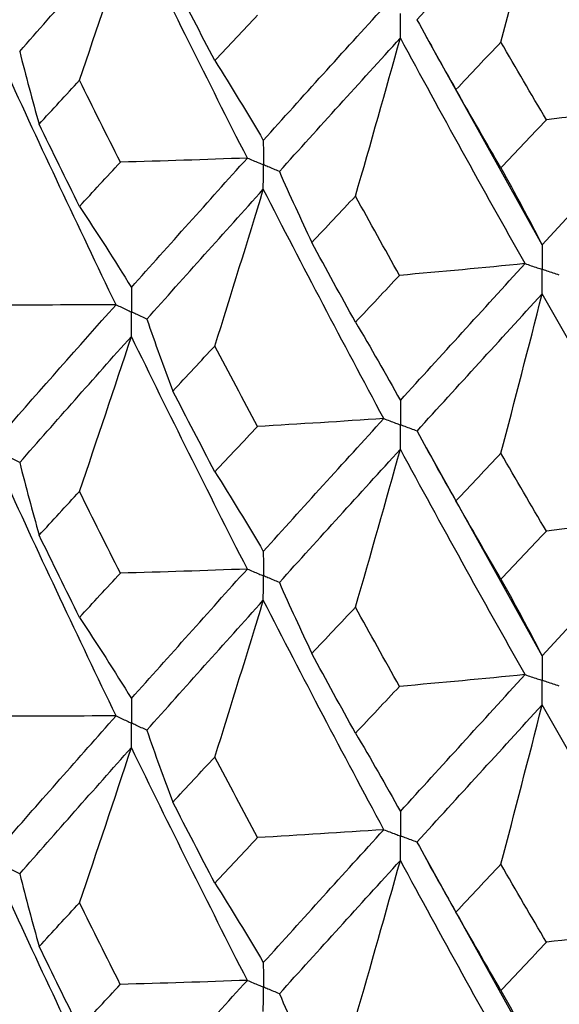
# Paper-space layout '_Isometric' of a CAD drawing. Header units: millimetres. Extents: x -25 to 231, y -14 to 362.
# Tile 11 of 58: x -12.79 to -9.52, y 6.15 to 12.12. Entities that reach past the tile are written whole.
import ezdxf

# ---------------------------------------------------------------- set-up
doc = ezdxf.new("R2010")
doc.units = ezdxf.units.MM

psp = doc.layouts.new('_Isometric')

# ---------------------------------------------------------------- linework, layer by layer
at = {"color": 7, "linetype": 'Continuous', "lineweight": 25}
for p, q in [((-9.6251, 10.7538), (-10.3293, 12.0203)), ((-9.6251, 8.264), (-10.3269, 9.5247)), ((-9.6251, 5.7725), (-10.3303, 7.0402))]:
    psp.add_line(p, q, dxfattribs=at)
for points in [[(-10.3837, 12.1181), (-10.1343, 12.3917), (-9.8815, 12.6675), (-9.6251, 12.9476)], [(-9.875, 11.9825), (-9.79, 12.3043), (-9.7067, 12.626), (-9.6251, 12.9476)], [(-8.846, 11.6056), (-9.1091, 12.05), (-9.3687, 12.4966), (-9.6251, 12.9476)], [(-12.7916, 11.925), (-12.5703, 12.1775), (-12.3445, 12.4331), (-12.1145, 12.6912)], [(-12.4291, 11.751), (-12.3222, 12.0643), (-12.2173, 12.3778), (-12.1145, 12.6912)], [(-11.4117, 11.28), (-11.6501, 11.7474), (-11.8845, 12.2181), (-12.1145, 12.6912)], [(-11.6088, 11.8701), (-11.6942, 12.0331), (-11.7791, 12.1965), (-11.8634, 12.3603)], [(-11.315, 11.3873), (-11.0755, 11.6529), (-10.8319, 11.9218), (-10.5847, 12.1935)], [(-11.6088, 11.8701), (-11.5234, 11.9615), (-11.4375, 12.0533), (-11.3511, 12.1454)], [(-10.3837, 12.1181), (-10.3072, 11.9765), (-10.2286, 11.8352), (-10.1479, 11.6943)], [(-11.2178, 11.1986), (-10.9772, 11.4651), (-10.7326, 11.7349), (-10.4844, 12.0075)], [(-10.7566, 11.0495), (-10.6641, 11.3689), (-10.5734, 11.6882), (-10.4844, 12.0075)], [(-9.7287, 10.6404), (-9.9842, 11.0928), (-10.2362, 11.5488), (-10.4844, 12.0075)], [(-10.1479, 11.6943), (-10.0574, 11.7901), (-9.9664, 11.8861), (-9.875, 11.9825)], [(-9.5995, 11.5115), (-9.6918, 11.6682), (-9.7836, 11.8252), (-9.875, 11.9825)], [(-12.7916, 11.925), (-12.7545, 11.7783), (-12.7152, 11.6317), (-12.6737, 11.4853)], [(-11.6088, 11.8701), (-11.5089, 11.7122), (-11.411, 11.5513), (-11.315, 11.3873)], [(-12.2075, 10.3915), (-12.4362, 10.865), (-12.6608, 11.3425), (-12.8809, 11.823)], [(-12.6737, 11.4853), (-12.5927, 11.5735), (-12.5112, 11.6621), (-12.4291, 11.751)], [(-12.1812, 11.2551), (-12.2644, 11.42), (-12.347, 11.5853), (-12.4291, 11.751)], [(-9.875, 11.2201), (-9.9664, 11.3778), (-10.0574, 11.5359), (-10.1479, 11.6943)], [(-9.6251, 10.7538), (-9.3687, 11.0344), (-9.1089, 11.3185), (-8.846, 11.6056)], [(-8.846, 11.6056), (-9.0967, 11.573), (-9.3479, 11.5417), (-9.5995, 11.5115)], [(-9.875, 11.2201), (-9.7836, 11.3169), (-9.6917, 11.414), (-9.5995, 11.5115)], [(-12.4291, 10.9873), (-12.5112, 11.1529), (-12.5927, 11.3189), (-12.6737, 11.4853)], [(-11.4117, 11.28), (-11.6681, 11.2704), (-11.9246, 11.2621), (-12.1812, 11.2551)], [(-12.1145, 10.4958), (-11.8846, 10.7536), (-11.6502, 11.0151), (-11.4117, 11.28)], [(-12.4291, 10.9873), (-12.347, 11.0761), (-12.2644, 11.1654), (-12.1812, 11.2551)], [(-9.875, 11.2201), (-9.7901, 11.0679), (-9.7068, 10.9124), (-9.6251, 10.7538)], [(-11.2178, 11.1986), (-11.1543, 11.0549), (-11.0887, 10.9115), (-11.021, 10.7685)], [(-12.0211, 10.3044), (-11.79, 10.563), (-11.5545, 10.8253), (-11.315, 11.0909)], [(-11.6088, 10.1414), (-11.5089, 10.4579), (-11.411, 10.7744), (-11.315, 11.0909)], [(-10.5848, 9.7019), (-10.8319, 10.1611), (-11.0754, 10.6243), (-11.315, 11.0909)], [(-11.021, 10.7685), (-10.9333, 10.8617), (-10.8452, 10.9554), (-10.7566, 11.0495)], [(-10.4895, 10.5692), (-10.579, 10.7289), (-10.668, 10.889), (-10.7566, 11.0495)], [(-12.4291, 10.9873), (-12.3222, 10.8264), (-12.2173, 10.6626), (-12.1145, 10.4958)], [(-10.7566, 10.2858), (-10.8452, 10.4462), (-10.9333, 10.6071), (-11.021, 10.7685)], [(-9.7287, 10.6404), (-9.9819, 10.6154), (-10.2356, 10.5917), (-10.4895, 10.5692)], [(-10.4844, 9.8121), (-10.2362, 10.0844), (-9.9842, 10.3606), (-9.7287, 10.6404)], [(-10.7566, 10.2858), (-10.668, 10.3798), (-10.579, 10.4743), (-10.4895, 10.5692)], [(-10.3836, 9.6265), (-10.1345, 9.8996), (-9.8815, 10.1767), (-9.6251, 10.4574)], [(-9.875, 9.4914), (-9.79, 9.8135), (-9.7067, 10.1355), (-9.6251, 10.4574)], [(-8.8461, 9.1141), (-9.1088, 9.5578), (-9.3687, 10.0058), (-9.6251, 10.4574)], [(-12.2075, 10.3915), (-12.4645, 10.3897), (-12.7215, 10.3893), (-12.9785, 10.3901)], [(-12.8809, 9.6296), (-12.6608, 9.8811), (-12.4364, 10.1345), (-12.2075, 10.3915)], [(-12.0211, 10.3044), (-11.9707, 10.1589), (-11.918, 10.0137), (-11.8633, 9.8688)], [(-10.7566, 10.2858), (-10.6641, 10.131), (-10.5734, 9.973), (-10.4844, 9.8121)], [(-12.7916, 9.4353), (-12.5702, 9.6877), (-12.3446, 9.942), (-12.1145, 10.1998)], [(-12.4291, 9.2605), (-12.3222, 9.5735), (-12.2173, 9.8866), (-12.1145, 10.1998)], [(-11.4117, 8.7903), (-11.6503, 9.2576), (-11.8845, 9.727), (-12.1145, 10.1998)], [(-11.8633, 9.8688), (-11.779, 9.9592), (-11.6941, 10.0501), (-11.6088, 10.1414)], [(-11.3512, 9.654), (-11.4376, 9.816), (-11.5234, 9.9785), (-11.6088, 10.1414)], [(-11.6088, 9.3797), (-11.6941, 9.5425), (-11.779, 9.7054), (-11.8633, 9.8688)], [(-10.5848, 9.7019), (-10.84, 9.6847), (-11.0955, 9.6687), (-11.3512, 9.654)], [(-11.315, 8.8976), (-11.0754, 9.163), (-10.832, 9.4305), (-10.5848, 9.7019)], [(-11.6088, 9.3797), (-11.5234, 9.4708), (-11.4376, 9.5622), (-11.3512, 9.654)], [(-10.3836, 9.6265), (-10.3071, 9.4849), (-10.2285, 9.3437), (-10.1478, 9.2029)], [(-11.2178, 8.709), (-10.9771, 8.9753), (-10.7326, 9.2439), (-10.4844, 9.5161)], [(-10.7566, 8.559), (-10.6641, 8.8781), (-10.5733, 9.1971), (-10.4844, 9.5161)], [(-9.7287, 8.1507), (-9.9843, 8.6031), (-10.2362, 9.0577), (-10.4844, 9.5161)], [(-10.1478, 9.2029), (-10.0573, 9.2986), (-9.9664, 9.3947), (-9.875, 9.4914)], [(-9.5997, 9.0202), (-9.6918, 9.1767), (-9.7836, 9.3338), (-9.875, 9.4914)], [(-12.7916, 9.4353), (-12.7544, 9.2886), (-12.7151, 9.142), (-12.6736, 8.9955)], [(-11.6088, 9.3797), (-11.5089, 9.2221), (-11.411, 9.0614), (-11.315, 8.8976)], [(-12.2074, 7.9012), (-12.4363, 8.3756), (-12.6609, 8.8532), (-12.8809, 9.3334)], [(-12.6736, 8.9955), (-12.5926, 9.0835), (-12.5111, 9.1719), (-12.4291, 9.2605)], [(-12.1814, 8.7654), (-12.2645, 8.9301), (-12.3471, 9.0952), (-12.4291, 9.2605)], [(-9.875, 8.7297), (-9.9664, 8.8871), (-10.0573, 9.0448), (-10.1478, 9.2029)], [(-9.6251, 8.264), (-9.3686, 8.5445), (-9.109, 8.8272), (-8.8461, 9.1141)], [(-8.8461, 9.1141), (-9.0968, 9.0815), (-9.348, 9.0502), (-9.5997, 9.0202)], [(-9.875, 8.7297), (-9.7836, 8.8262), (-9.6919, 8.923), (-9.5997, 9.0202)], [(-12.4291, 8.4977), (-12.5111, 8.6633), (-12.5926, 8.8292), (-12.6736, 8.9955)], [(-11.4117, 8.7903), (-11.6681, 8.7808), (-11.9247, 8.7725), (-12.1814, 8.7654)], [(-12.1145, 8.0056), (-11.8845, 8.2641), (-11.6501, 8.5258), (-11.4117, 8.7903)], [(-12.4291, 8.4977), (-12.347, 8.5866), (-12.2644, 8.6758), (-12.1814, 8.7654)], [(-11.2178, 8.709), (-11.1543, 8.5652), (-11.0886, 8.4218), (-11.0209, 8.2787)], [(-9.875, 8.7297), (-9.79, 8.5777), (-9.7067, 8.4225), (-9.6251, 8.264)], [(-12.0212, 7.8141), (-11.7899, 8.0734), (-11.5544, 8.336), (-11.315, 8.6013)], [(-11.6088, 7.6518), (-11.5089, 7.9683), (-11.411, 8.2848), (-11.315, 8.6013)], [(-10.5847, 7.2116), (-10.832, 7.6716), (-11.0755, 8.1351), (-11.315, 8.6013)], [(-11.0209, 8.2787), (-10.9332, 8.3718), (-10.8451, 8.4652), (-10.7566, 8.559)], [(-10.4896, 8.0795), (-10.5791, 8.239), (-10.6681, 8.3989), (-10.7566, 8.559)], [(-12.4291, 8.4977), (-12.3222, 8.3367), (-12.2173, 8.1726), (-12.1145, 8.0056)], [(-10.7566, 7.7962), (-10.8452, 7.9566), (-10.9333, 8.1175), (-11.0209, 8.2787)], [(-9.7287, 8.1507), (-9.982, 8.1257), (-10.2356, 8.102), (-10.4896, 8.0795)], [(-10.4844, 7.3219), (-10.2361, 7.5949), (-9.9841, 7.8713), (-9.7287, 8.1507)], [(-10.7566, 7.7962), (-10.6681, 7.8903), (-10.5791, 7.9847), (-10.4896, 8.0795)], [(-10.3837, 7.1363), (-10.1344, 7.4101), (-9.8814, 7.6874), (-9.6251, 7.9678)], [(-9.875, 7.0018), (-9.7901, 7.3239), (-9.7068, 7.6459), (-9.6251, 7.9678)], [(-8.846, 6.6237), (-9.1089, 7.0683), (-9.3688, 7.5166), (-9.6251, 7.9678)], [(-12.2074, 7.9012), (-12.4643, 7.8994), (-12.7213, 7.8989), (-12.9782, 7.8996)], [(-12.8809, 7.1381), (-12.661, 7.3889), (-12.4364, 7.6434), (-12.2074, 7.9012)], [(-12.0212, 7.8141), (-11.9708, 7.6687), (-11.9183, 7.5235), (-11.8636, 7.3786)], [(-10.7566, 7.7962), (-10.6641, 7.6412), (-10.5734, 7.4831), (-10.4844, 7.3219)], [(-12.7915, 6.944), (-12.5704, 7.1955), (-12.3447, 7.4508), (-12.1145, 7.7093)], [(-12.4291, 6.769), (-12.3221, 7.0824), (-12.2173, 7.3958), (-12.1145, 7.7093)], [(-11.4118, 6.299), (-11.65, 6.7652), (-11.8844, 7.2356), (-12.1145, 7.7093)], [(-11.8636, 7.3786), (-11.7792, 7.4692), (-11.6942, 7.5603), (-11.6088, 7.6518)], [(-11.3509, 7.1636), (-11.4374, 7.3259), (-11.5233, 7.4886), (-11.6088, 7.6518)], [(-11.6088, 6.8882), (-11.6942, 7.0512), (-11.7791, 7.2147), (-11.8636, 7.3786)], [(-11.6088, 6.8882), (-11.5233, 6.9795), (-11.4374, 7.0713), (-11.3509, 7.1636)], [(-10.5847, 7.2116), (-10.8399, 7.1943), (-11.0953, 7.1783), (-11.3509, 7.1636)], [(-11.315, 6.4061), (-11.0756, 6.6708), (-10.8321, 6.9395), (-10.5847, 7.2116)], [(-10.3837, 7.1363), (-10.3073, 6.9947), (-10.2287, 6.8534), (-10.1481, 6.7126)], [(-11.2177, 6.2176), (-10.9773, 6.4831), (-10.7328, 6.7526), (-10.4844, 7.0256)], [(-10.7566, 6.0675), (-10.6641, 6.387), (-10.5733, 6.7063), (-10.4844, 7.0256)], [(-9.7288, 5.6594), (-9.984, 6.1107), (-10.236, 6.5664), (-10.4844, 7.0256)], [(-10.1481, 6.7126), (-10.0575, 6.8086), (-9.9665, 6.905), (-9.875, 7.0018)], [(-9.5993, 6.5297), (-9.6916, 6.6866), (-9.7835, 6.844), (-9.875, 7.0018)], [(-12.7915, 6.944), (-12.7543, 6.7972), (-12.7149, 6.6506), (-12.6733, 6.5042)], [(-11.6088, 6.8882), (-11.5089, 6.7305), (-11.411, 6.5698), (-11.315, 6.4061)], [(-12.2074, 5.4116), (-12.4365, 5.8861), (-12.661, 6.363), (-12.8809, 6.8422)], [(-12.6733, 6.5042), (-12.5925, 6.592), (-12.5111, 6.6803), (-12.4291, 6.769)], [(-12.1816, 6.2743), (-12.2646, 6.4388), (-12.3471, 6.6037), (-12.4291, 6.769)], [(-9.875, 6.2382), (-9.9665, 6.3959), (-10.0575, 6.554), (-10.1481, 6.7126)], [(-9.6251, 5.7725), (-9.3689, 6.0523), (-9.109, 6.3362), (-8.846, 6.6237)], [(-8.846, 6.6237), (-9.0966, 6.5912), (-9.3478, 6.5598), (-9.5993, 6.5297)], [(-12.4291, 6.0076), (-12.5111, 6.1728), (-12.5925, 6.3384), (-12.6733, 6.5042)], [(-9.875, 6.2382), (-9.7835, 6.3349), (-9.6917, 6.4321), (-9.5993, 6.5297)], [(-12.4291, 6.0076), (-12.3471, 6.0962), (-12.2646, 6.1851), (-12.1816, 6.2743)], [(-11.4118, 6.299), (-11.6683, 6.2895), (-11.9249, 6.2813), (-12.1816, 6.2743)], [(-12.1145, 5.516), (-11.8844, 5.7744), (-11.6501, 6.0352), (-11.4118, 6.299)], [(-11.2177, 6.2176), (-11.1541, 6.0738), (-11.0884, 5.9304), (-11.0206, 5.7874)], [(-9.875, 6.2382), (-9.7901, 6.0861), (-9.7068, 5.9309), (-9.6251, 5.7725)]]:
    psp.add_open_spline(points, degree=3, dxfattribs=at)
for points, knots in [([(-10.4844, 12.0075), (-10.4843, 12.0475), (-10.4843, 12.0874), (-10.4843, 12.1274), (-10.4843, 12.1368), (-10.4843, 12.1463), (-10.4843, 12.1557)], [0, 0, 0, 0, 0.0001466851, 0.0001466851, 0.0001466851, 0.0001813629, 0.0001813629, 0.0001813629, 0.0001813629]), ([(-11.315, 11.3873), (-11.3149, 11.3474), (-11.3149, 11.3075), (-11.3149, 11.2675), (-11.3149, 11.2581), (-11.3149, 11.2486), (-11.3149, 11.2392)], [0, 0, 0, 0, 0.0001467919, 0.0001467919, 0.0001467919, 0.0001814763, 0.0001814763, 0.0001814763, 0.0001814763]), ([(-11.4117, 11.28), (-11.3888, 11.2703), (-11.3659, 11.2606), (-11.3429, 11.251), (-11.3336, 11.247), (-11.3242, 11.2431), (-11.3149, 11.2392)], [0, 0, 0, 0, 0.0000851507, 0.0000851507, 0.0000851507, 0.0001198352, 0.0001198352, 0.0001198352, 0.0001198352]), ([(-11.315, 11.0909), (-11.3149, 11.1309), (-11.3149, 11.1709), (-11.3149, 11.2109), (-11.3149, 11.2203), (-11.3149, 11.2298), (-11.3149, 11.2392)], [0, 0, 0, 0, 0.0001467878, 0.0001467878, 0.0001467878, 0.0001814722, 0.0001814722, 0.0001814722, 0.0001814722]), ([(-11.2178, 11.1986), (-11.2408, 11.2082), (-11.2638, 11.2178), (-11.2868, 11.2274), (-11.2962, 11.2314), (-11.3055, 11.2353), (-11.3149, 11.2392)], [0, 0, 0, 0, 0.0000851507, 0.0000851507, 0.0000851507, 0.0001198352, 0.0001198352, 0.0001198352, 0.0001198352]), ([(-9.6251, 10.7538), (-9.625, 10.7139), (-9.625, 10.6739), (-9.625, 10.634), (-9.625, 10.6246), (-9.625, 10.6151), (-9.625, 10.6057)], [0, 0, 0, 0, 0.0001467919, 0.0001467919, 0.0001467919, 0.0001814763, 0.0001814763, 0.0001814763, 0.0001814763]), ([(-9.7287, 10.6404), (-9.7041, 10.6321), (-9.6796, 10.6239), (-9.655, 10.6157), (-9.645, 10.6124), (-9.635, 10.609), (-9.625, 10.6057)], [0, 0, 0, 0, 0.0000851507, 0.0000851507, 0.0000851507, 0.0001198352, 0.0001198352, 0.0001198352, 0.0001198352]), ([(-9.6251, 10.4574), (-9.625, 10.4974), (-9.625, 10.5374), (-9.625, 10.5774), (-9.625, 10.5868), (-9.625, 10.5962), (-9.625, 10.6057)], [0, 0, 0, 0, 0.0001467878, 0.0001467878, 0.0001467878, 0.0001814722, 0.0001814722, 0.0001814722, 0.0001814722]), ([(-9.5211, 10.5712), (-9.5458, 10.5793), (-9.5704, 10.5875), (-9.595, 10.5957), (-9.605, 10.599), (-9.615, 10.6023), (-9.625, 10.6057)], [0, 0, 0, 0, 0.0000851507, 0.0000851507, 0.0000851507, 0.0001198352, 0.0001198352, 0.0001198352, 0.0001198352]), ([(-12.1145, 10.4958), (-12.1145, 10.4559), (-12.1144, 10.416), (-12.1144, 10.3761), (-12.1144, 10.3667), (-12.1144, 10.3573), (-12.1144, 10.3478)], [0, 0, 0, 0, 0.0001465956, 0.0001465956, 0.0001465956, 0.0001812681, 0.0001812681, 0.0001812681, 0.0001812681]), ([(-12.2075, 10.3915), (-12.1855, 10.3811), (-12.1634, 10.3708), (-12.1414, 10.3604), (-12.1324, 10.3562), (-12.1234, 10.352), (-12.1144, 10.3478)], [0, 0, 0, 0, 0.000085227, 0.000085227, 0.000085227, 0.0001198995, 0.0001198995, 0.0001198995, 0.0001198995]), ([(-12.1145, 10.1998), (-12.1145, 10.2397), (-12.1144, 10.2796), (-12.1144, 10.3195), (-12.1144, 10.329), (-12.1144, 10.3384), (-12.1144, 10.3478)], [0, 0, 0, 0, 0.0001465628, 0.0001465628, 0.0001465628, 0.0001812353, 0.0001812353, 0.0001812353, 0.0001812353]), ([(-12.0211, 10.3044), (-12.0433, 10.3146), (-12.0654, 10.3249), (-12.0875, 10.3352), (-12.0965, 10.3394), (-12.1054, 10.3436), (-12.1144, 10.3478)], [0, 0, 0, 0, 0.000085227, 0.000085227, 0.000085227, 0.0001198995, 0.0001198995, 0.0001198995, 0.0001198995]), ([(-10.4844, 9.8121), (-10.4843, 9.7722), (-10.4843, 9.7323), (-10.4843, 9.6924), (-10.4843, 9.683), (-10.4843, 9.6736), (-10.4843, 9.6641)], [0, 0, 0, 0, 0.0001465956, 0.0001465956, 0.0001465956, 0.0001812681, 0.0001812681, 0.0001812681, 0.0001812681]), ([(-10.5848, 9.7019), (-10.561, 9.6929), (-10.5372, 9.684), (-10.5134, 9.675), (-10.5037, 9.6714), (-10.494, 9.6678), (-10.4843, 9.6641)], [0, 0, 0, 0, 0.000085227, 0.000085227, 0.000085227, 0.0001198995, 0.0001198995, 0.0001198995, 0.0001198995]), ([(-10.4844, 9.5161), (-10.4843, 9.556), (-10.4843, 9.5959), (-10.4843, 9.6358), (-10.4843, 9.6453), (-10.4843, 9.6547), (-10.4843, 9.6641)], [0, 0, 0, 0, 0.0001465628, 0.0001465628, 0.0001465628, 0.0001812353, 0.0001812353, 0.0001812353, 0.0001812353]), ([(-10.3836, 9.6265), (-10.4075, 9.6354), (-10.4314, 9.6443), (-10.4552, 9.6532), (-10.4649, 9.6569), (-10.4746, 9.6605), (-10.4843, 9.6641)], [0, 0, 0, 0, 0.000085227, 0.000085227, 0.000085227, 0.0001198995, 0.0001198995, 0.0001198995, 0.0001198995]), ([(-12.7916, 9.4353), (-12.8127, 9.4463), (-12.8339, 9.4572), (-12.855, 9.4682), (-12.8636, 9.4726), (-12.8722, 9.4771), (-12.8808, 9.4816)], [0, 0, 0, 0, 0.0000851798, 0.0000851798, 0.0000851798, 0.0001198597, 0.0001198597, 0.0001198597, 0.0001198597]), ([(-11.315, 8.8976), (-11.3149, 8.8577), (-11.3149, 8.8178), (-11.3149, 8.7779), (-11.3149, 8.7684), (-11.3149, 8.759), (-11.3149, 8.7495)], [0, 0, 0, 0, 0.0001466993, 0.0001466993, 0.0001466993, 0.0001813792, 0.0001813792, 0.0001813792, 0.0001813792]), ([(-11.4117, 8.7903), (-11.3888, 8.7806), (-11.3659, 8.771), (-11.3429, 8.7613), (-11.3336, 8.7574), (-11.3242, 8.7535), (-11.3149, 8.7495)], [0, 0, 0, 0, 0.0000851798, 0.0000851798, 0.0000851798, 0.0001198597, 0.0001198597, 0.0001198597, 0.0001198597]), ([(-11.315, 8.6013), (-11.3149, 8.6413), (-11.3149, 8.6813), (-11.3149, 8.7212), (-11.3149, 8.7307), (-11.3149, 8.7401), (-11.3149, 8.7495)], [0, 0, 0, 0, 0.0001467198, 0.0001467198, 0.0001467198, 0.0001813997, 0.0001813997, 0.0001813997, 0.0001813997]), ([(-11.2178, 8.709), (-11.2408, 8.7185), (-11.2638, 8.7282), (-11.2868, 8.7378), (-11.2962, 8.7417), (-11.3055, 8.7456), (-11.3149, 8.7495)], [0, 0, 0, 0, 0.0000851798, 0.0000851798, 0.0000851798, 0.0001198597, 0.0001198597, 0.0001198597, 0.0001198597]), ([(-9.6251, 8.264), (-9.625, 8.2241), (-9.625, 8.1842), (-9.625, 8.1443), (-9.625, 8.1349), (-9.625, 8.1255), (-9.625, 8.116)], [0, 0, 0, 0, 0.0001466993, 0.0001466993, 0.0001466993, 0.0001813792, 0.0001813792, 0.0001813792, 0.0001813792]), ([(-9.7287, 8.1507), (-9.7042, 8.1425), (-9.6796, 8.1342), (-9.655, 8.126), (-9.645, 8.1227), (-9.635, 8.1194), (-9.625, 8.116)], [0, 0, 0, 0, 0.0000851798, 0.0000851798, 0.0000851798, 0.0001198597, 0.0001198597, 0.0001198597, 0.0001198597]), ([(-9.6251, 7.9678), (-9.625, 8.0078), (-9.625, 8.0478), (-9.625, 8.0877), (-9.625, 8.0971), (-9.625, 8.1066), (-9.625, 8.116)], [0, 0, 0, 0, 0.0001467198, 0.0001467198, 0.0001467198, 0.0001813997, 0.0001813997, 0.0001813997, 0.0001813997]), ([(-9.5211, 8.0815), (-9.5457, 8.0897), (-9.5704, 8.0978), (-9.595, 8.106), (-9.605, 8.1093), (-9.615, 8.1127), (-9.625, 8.116)], [0, 0, 0, 0, 0.0000851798, 0.0000851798, 0.0000851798, 0.0001198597, 0.0001198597, 0.0001198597, 0.0001198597]), ([(-12.1145, 8.0056), (-12.1145, 7.9657), (-12.1144, 7.9258), (-12.1144, 7.8859), (-12.1144, 7.8764), (-12.1144, 7.867), (-12.1144, 7.8575)], [0, 0, 0, 0, 0.0001467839, 0.0001467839, 0.0001467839, 0.0001814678, 0.0001814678, 0.0001814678, 0.0001814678]), ([(-12.2074, 7.9012), (-12.1854, 7.8908), (-12.1634, 7.8805), (-12.1414, 7.8702), (-12.1324, 7.8659), (-12.1234, 7.8617), (-12.1144, 7.8575)], [0, 0, 0, 0, 0.0000851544, 0.0000851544, 0.0000851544, 0.0001198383, 0.0001198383, 0.0001198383, 0.0001198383]), ([(-12.1145, 7.7093), (-12.1145, 7.7493), (-12.1144, 7.7893), (-12.1144, 7.8292), (-12.1144, 7.8387), (-12.1144, 7.8481), (-12.1144, 7.8575)], [0, 0, 0, 0, 0.0001467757, 0.0001467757, 0.0001467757, 0.0001814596, 0.0001814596, 0.0001814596, 0.0001814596]), ([(-12.0212, 7.8141), (-12.0433, 7.8244), (-12.0654, 7.8347), (-12.0875, 7.845), (-12.0964, 7.8491), (-12.1054, 7.8533), (-12.1144, 7.8575)], [0, 0, 0, 0, 0.0000851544, 0.0000851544, 0.0000851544, 0.0001198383, 0.0001198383, 0.0001198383, 0.0001198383]), ([(-10.4844, 7.3219), (-10.4843, 7.282), (-10.4843, 7.2421), (-10.4843, 7.2022), (-10.4843, 7.1927), (-10.4843, 7.1833), (-10.4843, 7.1738)], [0, 0, 0, 0, 0.0001467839, 0.0001467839, 0.0001467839, 0.0001814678, 0.0001814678, 0.0001814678, 0.0001814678]), ([(-10.5847, 7.2116), (-10.5609, 7.2026), (-10.5372, 7.1937), (-10.5134, 7.1848), (-10.5037, 7.1811), (-10.494, 7.1775), (-10.4843, 7.1738)], [0, 0, 0, 0, 0.0000851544, 0.0000851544, 0.0000851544, 0.0001198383, 0.0001198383, 0.0001198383, 0.0001198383]), ([(-10.4844, 7.0256), (-10.4843, 7.0656), (-10.4843, 7.1056), (-10.4843, 7.1455), (-10.4843, 7.155), (-10.4843, 7.1644), (-10.4843, 7.1738)], [0, 0, 0, 0, 0.0001467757, 0.0001467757, 0.0001467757, 0.0001814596, 0.0001814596, 0.0001814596, 0.0001814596]), ([(-10.3837, 7.1363), (-10.4075, 7.1451), (-10.4314, 7.154), (-10.4552, 7.1629), (-10.4649, 7.1666), (-10.4746, 7.1702), (-10.4843, 7.1738)], [0, 0, 0, 0, 0.0000851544, 0.0000851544, 0.0000851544, 0.0001198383, 0.0001198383, 0.0001198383, 0.0001198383]), ([(-12.7915, 6.944), (-12.8127, 6.9549), (-12.8339, 6.9659), (-12.855, 6.9768), (-12.8636, 6.9813), (-12.8722, 6.9857), (-12.8808, 6.9902)], [0, 0, 0, 0, 0.0000852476, 0.0000852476, 0.0000852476, 0.0001199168, 0.0001199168, 0.0001199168, 0.0001199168]), ([(-11.315, 6.4061), (-11.3149, 6.3662), (-11.3149, 6.3264), (-11.3149, 6.2865), (-11.3149, 6.2771), (-11.3149, 6.2676), (-11.3149, 6.2582)], [0, 0, 0, 0, 0.0001465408, 0.0001465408, 0.0001465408, 0.0001812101, 0.0001812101, 0.0001812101, 0.0001812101]), ([(-11.4118, 6.299), (-11.3888, 6.2893), (-11.3659, 6.2796), (-11.3429, 6.27), (-11.3336, 6.266), (-11.3242, 6.2621), (-11.3149, 6.2582)], [0, 0, 0, 0, 0.0000852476, 0.0000852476, 0.0000852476, 0.0001199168, 0.0001199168, 0.0001199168, 0.0001199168]), ([(-11.315, 6.1102), (-11.3149, 6.1501), (-11.3149, 6.19), (-11.3149, 6.2299), (-11.3149, 6.2393), (-11.3149, 6.2487), (-11.3149, 6.2582)], [0, 0, 0, 0, 0.000146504, 0.000146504, 0.000146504, 0.0001811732, 0.0001811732, 0.0001811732, 0.0001811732]), ([(-11.2177, 6.2176), (-11.2408, 6.2272), (-11.2638, 6.2368), (-11.2868, 6.2464), (-11.2962, 6.2503), (-11.3055, 6.2543), (-11.3149, 6.2582)], [0, 0, 0, 0, 0.0000852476, 0.0000852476, 0.0000852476, 0.0001199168, 0.0001199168, 0.0001199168, 0.0001199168])]:
    psp.add_open_spline(points, degree=3, knots=knots, dxfattribs=at)

doc.saveas('drawing.dxf')
